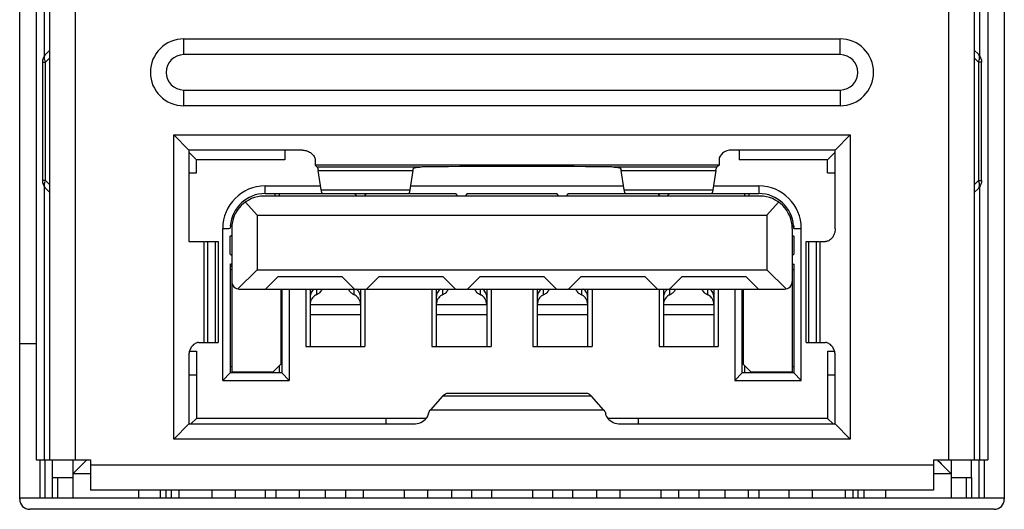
# Model space of a CAD drawing. Header units: millimetres. Extents: x -1307 to -343, y 47 to 438.
# Tile 11 of 19: x -1078 to -1058, y 74 to 84. Entities that reach past the tile are written whole.
import ezdxf

# ---------------------------------------------------------------- set-up
doc = ezdxf.new("R2010")
doc.units = ezdxf.units.MM
doc.header["$LTSCALE"] = 23.1
doc.layers.add('00_COMPONENTS', color=7, linetype='CONTINUOUS')

msp = doc.modelspace()

# ---------------------------------------------------------------- linework, layer by layer
at = {"layer": '00_COMPONENTS', "color": 0}
for p, q in [((-1077.712, 74.384), (-1077.712, 105.334)), ((-1058.212, 105.334), (-1058.212, 74.384)), ((-1076.612, 104.777), (-1076.612, 75.164)), ((-1059.312, 75.164), (-1059.312, 104.777)), ((-1077.112, 75.164), (-1077.112, 104.385)), ((-1058.812, 104.385), (-1058.812, 75.164)), ((-1077.387, 103.864), (-1077.387, 75.164)), ((-1058.537, 103.864), (-1058.537, 75.164)), ((-1077.229, 95.278), (-1077.229, 83.15)), ((-1058.695, 83.15), (-1058.695, 95.278)), ((-1074.462, 83.184), (-1074.462, 83.496)), ((-1074.462, 83.496), (-1061.462, 83.496)), ((-1061.462, 83.184), (-1061.462, 83.496)), ((-1077.197, 83.191), (-1077.112, 83.276)), ((-1058.812, 83.276), (-1058.726, 83.191)), ((-1077.199, 83.035), (-1077.112, 83.122)), ((-1061.462, 83.184), (-1074.462, 83.184)), ((-1058.725, 83.035), (-1058.812, 83.122)), ((-1077.262, 83.035), (-1077.262, 80.693)), ((-1077.262, 83.035), (-1077.199, 83.035)), ((-1077.199, 80.693), (-1077.199, 83.035)), ((-1058.725, 83.035), (-1058.725, 80.693)), ((-1058.662, 83.035), (-1058.725, 83.035)), ((-1058.662, 80.693), (-1058.662, 83.035)), ((-1074.462, 82.172), (-1074.462, 82.484)), ((-1074.462, 82.484), (-1061.462, 82.484)), ((-1061.462, 82.484), (-1061.462, 82.172)), ((-1061.462, 82.172), (-1074.462, 82.172)), ((-1074.662, 75.574), (-1074.662, 81.594)), ((-1074.662, 81.594), (-1074.362, 81.294)), ((-1074.662, 81.594), (-1061.262, 81.594)), ((-1061.262, 81.594), (-1061.562, 81.294)), ((-1061.262, 81.594), (-1061.262, 75.574)), ((-1074.362, 81.294), (-1074.362, 79.484)), ((-1072.112, 81.294), (-1074.362, 81.294)), ((-1074.212, 81.104), (-1074.362, 81.254)), ((-1072.462, 81.294), (-1072.462, 81.104)), ((-1061.562, 81.294), (-1063.612, 81.294)), ((-1063.462, 81.294), (-1063.462, 81.104)), ((-1061.562, 81.254), (-1061.712, 81.104)), ((-1061.562, 79.734), (-1061.562, 81.294)), ((-1074.212, 80.844), (-1074.212, 81.104)), ((-1072.462, 81.104), (-1074.212, 81.104)), ((-1071.862, 81.105), (-1071.862, 80.995)), ((-1071.819, 80.959), (-1071.862, 80.995)), ((-1063.862, 80.995), (-1071.862, 80.995)), ((-1069.785, 80.959), (-1071.819, 80.959)), ((-1063.904, 80.959), (-1065.939, 80.959)), ((-1063.862, 80.995), (-1063.904, 80.959)), ((-1063.862, 81.104), (-1063.862, 80.995)), ((-1061.712, 81.104), (-1063.462, 81.104)), ((-1061.712, 80.844), (-1061.712, 81.104)), ((-1074.362, 80.844), (-1074.212, 80.844)), ((-1071.739, 80.506), (-1071.799, 80.889)), ((-1071.799, 80.889), (-1069.924, 80.889)), ((-1069.924, 80.889), (-1069.985, 80.506)), ((-1065.739, 80.506), (-1065.799, 80.889)), ((-1065.799, 80.889), (-1063.924, 80.889)), ((-1063.924, 80.889), (-1063.985, 80.506)), ((-1061.712, 80.844), (-1061.562, 80.844)), ((-1077.199, 80.693), (-1077.262, 80.693)), ((-1077.229, 80.578), (-1077.229, 75.164)), ((-1077.112, 80.606), (-1077.199, 80.693)), ((-1077.197, 80.537), (-1077.112, 80.452)), ((-1072.852, 80.434), (-1072.852, 80.584)), ((-1072.852, 80.584), (-1071.751, 80.584)), ((-1069.972, 80.584), (-1065.751, 80.584)), ((-1063.972, 80.584), (-1063.072, 80.584)), ((-1063.072, 80.584), (-1063.072, 80.434)), ((-1058.812, 80.606), (-1058.725, 80.693)), ((-1058.726, 80.537), (-1058.812, 80.452)), ((-1058.725, 80.693), (-1058.662, 80.693)), ((-1058.695, 75.164), (-1058.695, 80.578)), ((-1063.052, 80.384), (-1072.872, 80.384)), ((-1072.852, 80.434), (-1069.077, 80.434)), ((-1072.652, 80.384), (-1072.652, 80.434)), ((-1072.572, 80.434), (-1072.572, 80.384)), ((-1071.739, 80.506), (-1069.985, 80.506)), ((-1071.036, 80.384), (-1071.077, 80.434)), ((-1070.847, 80.434), (-1070.888, 80.384)), ((-1069.036, 80.384), (-1069.077, 80.434)), ((-1068.847, 80.434), (-1068.888, 80.384)), ((-1068.847, 80.434), (-1067.077, 80.434)), ((-1067.036, 80.384), (-1067.077, 80.434)), ((-1066.847, 80.434), (-1066.888, 80.384)), ((-1066.847, 80.434), (-1063.072, 80.434)), ((-1065.739, 80.506), (-1063.985, 80.506)), ((-1065.077, 80.434), (-1065.036, 80.384)), ((-1064.847, 80.434), (-1064.888, 80.384)), ((-1063.352, 80.384), (-1063.352, 80.434)), ((-1063.272, 80.434), (-1063.272, 80.384)), ((-1073.24, 80.267), (-1073.012, 80.009)), ((-1062.684, 80.267), (-1062.912, 80.009)), ((-1073.012, 80.009), (-1073.012, 78.924)), ((-1073.012, 80.009), (-1062.912, 80.009)), ((-1062.912, 80.009), (-1062.912, 78.924)), ((-1073.54, 79.793), (-1073.541, 79.77)), ((-1073.511, 79.775), (-1073.54, 79.793)), ((-1062.413, 79.775), (-1062.384, 79.793)), ((-1073.692, 76.734), (-1073.692, 79.744)), ((-1073.542, 79.594), (-1073.512, 79.613)), ((-1073.542, 79.234), (-1073.542, 79.594)), ((-1073.512, 79.744), (-1073.512, 76.904)), ((-1062.412, 79.744), (-1062.412, 76.904)), ((-1062.412, 79.613), (-1062.382, 79.594)), ((-1062.382, 79.744), (-1062.232, 79.744)), ((-1062.382, 79.594), (-1062.382, 79.234)), ((-1062.232, 76.734), (-1062.232, 79.744)), ((-1074.362, 79.484), (-1074.062, 79.484)), ((-1074.062, 79.484), (-1074.062, 77.484)), ((-1074.045, 79.484), (-1073.784, 79.484)), ((-1073.985, 77.484), (-1073.985, 79.484)), ((-1073.832, 77.484), (-1073.832, 79.484)), ((-1073.784, 79.484), (-1073.784, 77.484)), ((-1062.14, 79.484), (-1062.14, 77.484)), ((-1062.139, 79.484), (-1061.878, 79.484)), ((-1062.092, 79.484), (-1062.092, 77.484)), ((-1061.938, 79.484), (-1061.938, 77.484)), ((-1061.862, 77.484), (-1061.862, 79.484)), ((-1061.862, 79.484), (-1061.752, 79.484)), ((-1073.542, 79.234), (-1073.512, 79.215)), ((-1062.412, 79.215), (-1062.382, 79.234)), ((-1073.542, 79.034), (-1073.512, 79.053)), ((-1073.542, 79.034), (-1073.542, 76.884)), ((-1073.542, 79.034), (-1073.512, 79.034)), ((-1062.412, 79.053), (-1062.382, 79.034)), ((-1062.412, 79.034), (-1062.382, 79.034)), ((-1062.382, 79.034), (-1062.382, 76.884)), ((-1073.542, 78.934), (-1073.512, 78.934)), ((-1073.012, 78.924), (-1073.389, 78.547)), ((-1073.012, 78.924), (-1062.912, 78.924)), ((-1072.594, 78.794), (-1072.844, 78.544)), ((-1072.594, 78.794), (-1071.329, 78.794)), ((-1071.079, 78.544), (-1071.329, 78.794)), ((-1070.594, 78.794), (-1070.844, 78.544)), ((-1070.594, 78.794), (-1069.329, 78.794)), ((-1069.079, 78.544), (-1069.329, 78.794)), ((-1068.594, 78.794), (-1068.844, 78.544)), ((-1068.594, 78.794), (-1067.329, 78.794)), ((-1067.079, 78.544), (-1067.329, 78.794)), ((-1066.594, 78.794), (-1066.844, 78.544)), ((-1066.594, 78.794), (-1065.329, 78.794)), ((-1065.079, 78.544), (-1065.329, 78.794)), ((-1064.594, 78.794), (-1064.844, 78.544)), ((-1064.594, 78.794), (-1063.329, 78.794)), ((-1063.079, 78.544), (-1063.329, 78.794)), ((-1062.912, 78.924), (-1062.534, 78.547)), ((-1062.412, 78.934), (-1062.382, 78.934)), ((-1073.362, 78.544), (-1062.562, 78.544)), ((-1072.542, 78.544), (-1072.542, 77.054)), ((-1072.522, 78.544), (-1072.522, 76.884)), ((-1072.372, 78.544), (-1072.372, 76.734)), ((-1072.047, 78.544), (-1072.047, 77.404)), ((-1071.962, 78.544), (-1071.962, 77.404)), ((-1071.837, 78.544), (-1071.837, 78.429)), ((-1071.087, 78.429), (-1071.087, 78.544)), ((-1070.962, 78.544), (-1070.962, 77.404)), ((-1070.877, 78.544), (-1070.877, 77.404)), ((-1069.547, 78.544), (-1069.547, 77.404)), ((-1069.462, 78.544), (-1069.462, 77.404)), ((-1069.337, 78.544), (-1069.337, 78.429)), ((-1068.587, 78.429), (-1068.587, 78.544)), ((-1068.462, 78.544), (-1068.462, 77.404)), ((-1068.377, 78.544), (-1068.377, 77.404)), ((-1067.547, 78.544), (-1067.547, 77.404)), ((-1067.462, 78.544), (-1067.462, 77.404)), ((-1067.337, 78.429), (-1067.337, 78.544)), ((-1066.587, 78.544), (-1066.587, 78.429)), ((-1066.462, 77.404), (-1066.462, 78.544)), ((-1066.377, 78.544), (-1066.377, 77.404)), ((-1065.047, 78.544), (-1065.047, 77.404)), ((-1064.962, 78.544), (-1064.962, 77.404)), ((-1064.837, 78.429), (-1064.837, 78.544)), ((-1064.087, 78.544), (-1064.087, 78.429)), ((-1063.962, 78.544), (-1063.962, 77.404)), ((-1063.877, 78.544), (-1063.877, 77.404)), ((-1063.552, 78.544), (-1063.552, 76.734)), ((-1063.402, 76.884), (-1063.402, 78.544)), ((-1063.382, 78.544), (-1063.382, 77.054)), ((-1071.962, 78.236), (-1070.962, 78.236)), ((-1069.462, 78.236), (-1068.462, 78.236)), ((-1067.462, 78.236), (-1066.462, 78.236)), ((-1064.962, 78.236), (-1063.962, 78.236)), ((-1071.962, 78.039), (-1070.962, 78.039)), ((-1069.462, 78.039), (-1068.462, 78.039)), ((-1067.462, 78.039), (-1066.462, 78.039)), ((-1064.962, 78.039), (-1063.962, 78.039)), ((-1077.387, 77.462), (-1077.712, 77.462)), ((-1074.172, 77.484), (-1073.784, 77.484)), ((-1062.139, 77.484), (-1061.752, 77.484)), ((-1074.362, 77.234), (-1074.362, 75.874)), ((-1074.35, 77.314), (-1074.212, 77.314)), ((-1074.212, 77.314), (-1074.212, 75.984)), ((-1072.047, 77.404), (-1070.877, 77.404)), ((-1069.547, 77.404), (-1068.377, 77.404)), ((-1067.547, 77.404), (-1066.377, 77.404)), ((-1065.047, 77.404), (-1063.877, 77.404)), ((-1061.712, 77.314), (-1061.712, 75.984)), ((-1061.712, 77.314), (-1061.573, 77.314)), ((-1061.562, 75.874), (-1061.562, 77.234)), ((-1072.692, 76.904), (-1072.542, 77.054)), ((-1063.382, 77.054), (-1063.232, 76.904)), ((-1074.362, 76.844), (-1074.212, 76.844)), ((-1073.692, 76.734), (-1073.542, 76.884)), ((-1073.542, 77.014), (-1073.512, 77.014)), ((-1072.522, 76.884), (-1073.542, 76.884)), ((-1073.512, 76.904), (-1072.692, 76.904)), ((-1073.287, 76.904), (-1073.302, 76.884)), ((-1073.017, 76.904), (-1073.002, 76.884)), ((-1072.795, 76.904), (-1072.799, 76.884)), ((-1072.572, 77.024), (-1072.572, 76.884)), ((-1072.372, 76.734), (-1072.522, 76.884)), ((-1063.552, 76.734), (-1063.402, 76.884)), ((-1062.382, 76.884), (-1063.402, 76.884)), ((-1063.352, 76.884), (-1063.352, 77.024)), ((-1063.232, 76.904), (-1062.412, 76.904)), ((-1063.125, 76.884), (-1063.129, 76.904)), ((-1062.907, 76.904), (-1062.922, 76.884)), ((-1062.637, 76.904), (-1062.622, 76.884)), ((-1062.412, 77.014), (-1062.382, 77.014)), ((-1062.232, 76.734), (-1062.382, 76.884)), ((-1061.712, 76.844), (-1061.562, 76.844)), ((-1073.692, 76.734), (-1072.372, 76.734)), ((-1063.552, 76.734), (-1062.232, 76.734)), ((-1069.225, 76.484), (-1066.498, 76.484)), ((-1069.337, 76.423), (-1069.576, 76.156)), ((-1066.387, 76.423), (-1069.337, 76.423)), ((-1066.147, 76.156), (-1066.387, 76.423)), ((-1069.576, 76.156), (-1066.147, 76.156)), ((-1074.662, 75.574), (-1074.362, 75.874)), ((-1074.362, 75.874), (-1069.91, 75.874)), ((-1074.322, 75.874), (-1074.212, 75.984)), ((-1069.659, 75.984), (-1074.212, 75.984)), ((-1070.462, 75.984), (-1070.462, 75.874)), ((-1061.712, 75.984), (-1066.064, 75.984)), ((-1065.814, 75.874), (-1061.562, 75.874)), ((-1065.462, 75.984), (-1065.462, 75.874)), ((-1061.602, 75.874), (-1061.712, 75.984)), ((-1061.562, 75.874), (-1061.262, 75.574)), ((-1061.502, 75.814), (-1061.47, 75.782)), ((-1061.369, 75.681), (-1061.334, 75.646)), ((-1061.262, 75.574), (-1074.662, 75.574)), ((-1077.387, 75.164), (-1076.312, 75.164)), ((-1077.312, 75.164), (-1077.312, 74.414)), ((-1077.212, 75.164), (-1077.212, 74.414)), ((-1077.062, 74.814), (-1077.062, 75.164)), ((-1076.662, 75.164), (-1076.662, 74.414)), ((-1076.662, 74.884), (-1076.382, 75.164)), ((-1076.312, 75.164), (-1076.312, 74.564)), ((-1059.612, 75.164), (-1059.612, 74.564)), ((-1059.612, 75.164), (-1058.537, 75.164)), ((-1059.542, 75.164), (-1059.262, 74.884)), ((-1059.262, 75.164), (-1059.262, 74.414)), ((-1058.862, 74.814), (-1058.862, 75.164)), ((-1058.712, 74.414), (-1058.712, 75.164)), ((-1058.612, 75.164), (-1058.612, 74.414)), ((-1076.662, 74.884), (-1076.661, 74.885)), ((-1076.312, 74.884), (-1076.662, 74.884)), ((-1076.661, 74.885), (-1076.639, 74.906)), ((-1076.626, 74.919), (-1076.592, 74.954)), ((-1076.312, 75.064), (-1059.612, 75.064)), ((-1059.262, 74.884), (-1059.612, 74.884)), ((-1077.062, 74.414), (-1077.062, 74.814)), ((-1077.062, 74.814), (-1076.662, 74.814)), ((-1076.962, 74.814), (-1076.962, 74.414)), ((-1059.262, 74.814), (-1058.862, 74.814)), ((-1058.962, 74.414), (-1058.962, 74.814)), ((-1058.862, 74.814), (-1058.862, 74.414)), ((-1059.612, 74.564), (-1076.312, 74.564)), ((-1075.362, 74.564), (-1075.362, 74.414)), ((-1074.932, 74.564), (-1074.932, 74.414)), ((-1074.812, 74.414), (-1074.812, 74.564)), ((-1074.712, 74.564), (-1074.712, 74.414)), ((-1074.562, 74.564), (-1074.562, 74.414)), ((-1073.907, 74.564), (-1073.907, 74.414)), ((-1073.447, 74.564), (-1073.447, 74.414)), ((-1072.852, 74.564), (-1072.852, 74.414)), ((-1072.637, 74.564), (-1072.637, 74.414)), ((-1072.177, 74.564), (-1072.177, 74.414)), ((-1071.662, 74.564), (-1071.662, 74.414)), ((-1071.262, 74.564), (-1071.262, 74.414)), ((-1070.907, 74.564), (-1070.907, 74.414)), ((-1070.097, 74.564), (-1070.097, 74.414)), ((-1069.637, 74.564), (-1069.637, 74.414)), ((-1069.162, 74.564), (-1069.162, 74.414)), ((-1068.762, 74.564), (-1068.762, 74.414)), ((-1068.367, 74.564), (-1068.367, 74.414)), ((-1067.557, 74.564), (-1067.557, 74.414)), ((-1067.162, 74.564), (-1067.162, 74.414)), ((-1066.762, 74.564), (-1066.762, 74.414)), ((-1066.287, 74.564), (-1066.287, 74.414)), ((-1065.827, 74.564), (-1065.827, 74.414)), ((-1065.017, 74.564), (-1065.017, 74.414)), ((-1064.662, 74.564), (-1064.662, 74.414)), ((-1064.262, 74.564), (-1064.262, 74.414)), ((-1063.747, 74.564), (-1063.747, 74.414)), ((-1063.287, 74.564), (-1063.287, 74.414)), ((-1063.072, 74.564), (-1063.072, 74.414)), ((-1062.477, 74.564), (-1062.477, 74.414)), ((-1062.017, 74.564), (-1062.017, 74.414)), ((-1061.362, 74.564), (-1061.362, 74.414)), ((-1061.212, 74.564), (-1061.212, 74.414)), ((-1061.112, 74.564), (-1061.112, 74.414)), ((-1060.992, 74.564), (-1060.992, 74.414)), ((-1060.562, 74.564), (-1060.562, 74.414)), ((-1077.712, 74.414), (-1058.212, 74.414)), ((-1058.412, 74.184), (-1077.512, 74.184))]:
    msp.add_line(p, q, dxfattribs=at)
for points in [[(-1076.463, 75.083), (-1076.431, 75.115), (-1076.398, 75.149), (-1076.382, 75.164)], [(-1059.542, 75.164), (-1059.526, 75.149), (-1059.492, 75.115), (-1059.461, 75.083)], [(-1059.284, 74.906), (-1059.263, 74.885), (-1059.262, 74.884)]]:
    msp.add_lwpolyline(points, dxfattribs=at)
for centre, radius, start, end in [((-1074.462, 82.834), 0.662, 90, 270), ((-1061.462, 82.834), 0.662, 270, 90), ((-1077.046, 83.04), 0.213, 135.0593, 140.8856), ((-1074.462, 82.834), 0.35, 90, 270), ((-1061.462, 82.834), 0.35, 270, 90), ((-1058.877, 83.04), 0.213, 39.1451, 44.9411), ((-1067.862, -118.864), 199.834, 89.48151, 90.51832), ((-1077.046, 80.688), 0.213, 219.0983, 224.9409), ((-1076.96, 80.576), 0.266, 153.9007, 158.6812), ((-1072.852, 79.744), 0.84, 90, 180), ((-1063.072, 79.744), 0.84, 0, 90), ((-1058.877, 80.688), 0.213, 315.0589, 320.8545), ((-1058.963, 80.576), 0.266, 21.2135, 26.1007), ((-1072.852, 79.744), 0.69, 90, 175.9348), ((-1072.872, 79.744), 0.64, 90, 180), ((-1063.072, 79.744), 0.69, 4.0652, 90), ((-1063.052, 79.744), 0.64, 0, 90), ((-1072.884, 79.745), 0.658, 177.8222, 179.7853), ((-1063.109, 79.743), 0.727, 0.0524, 2.0156), ((-1073.677, 79.304), 0.34, 293.4133, 299.1003), ((-1073.362, 78.694), 0.15, 180, 270), ((-1062.562, 78.694), 0.15, 270, 0), ((-1071.765, 78.257), 0.186, 112.5821, 118.5848), ((-1070.998, 78.622), 0.214, 202.9755, 208.4694), ((-1071.158, 78.257), 0.186, 61.4151, 67.4178), ((-1069.265, 78.257), 0.186, 112.5821, 118.5848), ((-1068.658, 78.257), 0.186, 61.4151, 67.4178), ((-1067.265, 78.257), 0.186, 112.5822, 118.5849), ((-1066.658, 78.257), 0.186, 61.4151, 67.4179), ((-1064.755, 78.38), 0.205, 129.6443, 140.633), ((-1064.765, 78.257), 0.186, 112.5822, 118.5849), ((-1064.925, 78.622), 0.214, 331.5307, 337.0245), ((-1064.158, 78.257), 0.186, 61.4151, 67.4179), ((-1077.512, 74.384), 0.2, 180, 270), ((-1058.412, 74.384), 0.2, 270, 0)]:
    msp.add_arc(centre, radius, start, end, dxfattribs=at)
for points in [[(-1077.212, 83.174), (-1077.244, 83.135), (-1077.262, 83.085), (-1077.262, 83.035)], [(-1058.712, 83.175), (-1058.68, 83.136), (-1058.662, 83.085), (-1058.662, 83.035)], [(-1077.262, 80.693), (-1077.262, 80.643), (-1077.244, 80.593), (-1077.212, 80.554)], [(-1058.662, 80.693), (-1058.662, 80.643), (-1058.68, 80.593), (-1058.712, 80.553)], [(-1062.383, 79.793), (-1062.383, 79.785), (-1062.383, 79.777), (-1062.382, 79.769)]]:
    msp.add_open_spline(points, degree=3, dxfattribs=at)
for points, knots in [([(-1077.215, 83.076), (-1077.221, 83.097), (-1077.227, 83.138), (-1077.21, 83.178), (-1077.197, 83.191)], [0, 0, 0, 0, 0.551304, 1, 1, 1, 1]), ([(-1077.199, 83.035), (-1077.201, 83.038), (-1077.207, 83.052), (-1077.212, 83.066), (-1077.215, 83.076)], [0, 0, 0, 0, 0.258135, 1, 1, 1, 1]), ([(-1058.709, 83.076), (-1058.703, 83.098), (-1058.697, 83.138), (-1058.714, 83.178), (-1058.726, 83.191)], [0, 0, 0, 0, 0.551136, 1, 1, 1, 1]), ([(-1058.725, 83.035), (-1058.723, 83.038), (-1058.717, 83.052), (-1058.712, 83.066), (-1058.709, 83.076)], [0, 0, 0, 0, 0.258194, 1, 1, 1, 1]), ([(-1072.112, 81.294), (-1072.079, 81.294), (-1072.014, 81.282), (-1071.932, 81.237), (-1071.879, 81.175), (-1071.862, 81.126), (-1071.862, 81.105)], [0, 0, 0, 0, 0.290318, 0.56657, 0.807923, 1, 1, 1, 1]), ([(-1063.612, 81.294), (-1063.675, 81.294), (-1063.789, 81.258), (-1063.861, 81.153), (-1063.862, 81.104)], [0, 0, 0, 0, 0.568389, 1, 1, 1, 1]), ([(-1071.819, 80.959), (-1071.819, 80.959), (-1071.817, 80.957), (-1071.816, 80.955), (-1071.815, 80.953)], [0, 0, 0, 0, 0.201307, 1, 1, 1, 1]), ([(-1071.815, 80.953), (-1071.812, 80.948), (-1071.808, 80.935), (-1071.805, 80.921), (-1071.804, 80.913)], [0, 0, 0, 0, 0.405109, 1, 1, 1, 1]), ([(-1069.919, 80.92), (-1069.918, 80.924), (-1069.915, 80.93), (-1069.91, 80.934), (-1069.909, 80.935)], [0, 0, 0, 0, 0.728585, 1, 1, 1, 1]), ([(-1069.909, 80.935), (-1069.903, 80.94), (-1069.888, 80.947), (-1069.847, 80.956), (-1069.811, 80.958), (-1069.785, 80.959)], [0, 0, 0, 0, 0.166191, 0.388458, 1, 1, 1, 1]), ([(-1069.67, 80.962), (-1069.68, 80.961), (-1069.718, 80.961), (-1069.757, 80.96), (-1069.785, 80.959)], [0, 0, 0, 0, 0.264132, 1, 1, 1, 1]), ([(-1065.939, 80.959), (-1065.948, 80.959), (-1065.986, 80.961), (-1066.024, 80.961), (-1066.054, 80.962)], [0, 0, 0, 0, 0.233164, 1, 1, 1, 1]), ([(-1065.939, 80.959), (-1065.921, 80.959), (-1065.889, 80.956), (-1065.844, 80.951), (-1065.808, 80.936), (-1065.805, 80.92)], [0, 0, 0, 0, 0.369957, 0.66137, 1, 1, 1, 1]), ([(-1063.924, 80.889), (-1063.923, 80.898), (-1063.92, 80.914), (-1063.915, 80.935), (-1063.911, 80.95), (-1063.907, 80.957), (-1063.904, 80.959)], [0, 0, 0, 0, 0.376475, 0.668109, 0.874606, 1, 1, 1, 1]), ([(-1071.804, 80.913), (-1071.803, 80.912), (-1071.802, 80.903), (-1071.8, 80.895), (-1071.799, 80.889)], [0, 0, 0, 0, 0.231655, 1, 1, 1, 1]), ([(-1069.924, 80.889), (-1069.924, 80.892), (-1069.922, 80.902), (-1069.92, 80.912), (-1069.919, 80.92)], [0, 0, 0, 0, 0.274605, 1, 1, 1, 1]), ([(-1065.805, 80.92), (-1065.805, 80.917), (-1065.802, 80.907), (-1065.801, 80.897), (-1065.799, 80.889)], [0, 0, 0, 0, 0.225357, 1, 1, 1, 1]), ([(-1077.197, 80.537), (-1077.205, 80.545), (-1077.216, 80.563), (-1077.224, 80.596), (-1077.221, 80.634), (-1077.213, 80.66), (-1077.208, 80.673)], [0, 0, 0, 0, 0.21119, 0.442072, 0.703964, 1, 1, 1, 1]), ([(-1058.726, 80.537), (-1058.719, 80.545), (-1058.707, 80.563), (-1058.7, 80.596), (-1058.703, 80.634), (-1058.71, 80.659), (-1058.716, 80.672)], [0, 0, 0, 0, 0.211321, 0.442225, 0.70403, 1, 1, 1, 1]), ([(-1071.716, 80.434), (-1071.718, 80.434), (-1071.724, 80.441), (-1071.728, 80.455), (-1071.734, 80.477), (-1071.737, 80.495), (-1071.739, 80.506)], [0, 0, 0, 0, 0.096531, 0.288351, 0.589581, 1, 1, 1, 1]), ([(-1069.985, 80.506), (-1069.986, 80.495), (-1069.989, 80.477), (-1069.995, 80.455), (-1070, 80.441), (-1070.006, 80.434), (-1070.008, 80.434)], [0, 0, 0, 0, 0.410418, 0.711649, 0.903469, 1, 1, 1, 1]), ([(-1065.716, 80.434), (-1065.718, 80.434), (-1065.724, 80.441), (-1065.728, 80.455), (-1065.734, 80.477), (-1065.737, 80.495), (-1065.739, 80.506)], [0, 0, 0, 0, 0.096531, 0.288351, 0.589581, 1, 1, 1, 1]), ([(-1063.985, 80.506), (-1063.986, 80.495), (-1063.989, 80.477), (-1063.995, 80.455), (-1064, 80.441), (-1064.006, 80.434), (-1064.008, 80.434)], [0, 0, 0, 0, 0.410418, 0.711649, 0.903469, 1, 1, 1, 1]), ([(-1073.692, 79.744), (-1073.679, 79.745), (-1073.648, 79.746), (-1073.598, 79.745), (-1073.561, 79.746), (-1073.542, 79.747)], [0, 0, 0, 0, 0.25005, 0.624989, 1, 1, 1, 1]), ([(-1061.562, 79.734), (-1061.562, 79.701), (-1061.573, 79.636), (-1061.619, 79.554), (-1061.681, 79.5), (-1061.73, 79.484), (-1061.752, 79.484)], [0, 0, 0, 0, 0.290325, 0.566515, 0.808414, 1, 1, 1, 1]), ([(-1071.878, 78.544), (-1071.902, 78.526), (-1071.934, 78.489), (-1071.958, 78.427), (-1071.961, 78.393), (-1071.962, 78.374)], [0, 0, 0, 0, 0.466855, 0.722131, 1, 1, 1, 1]), ([(-1071.854, 78.421), (-1071.885, 78.405), (-1071.925, 78.365), (-1071.956, 78.297), (-1071.961, 78.257), (-1071.962, 78.236)], [0, 0, 0, 0, 0.463483, 0.719283, 1, 1, 1, 1]), ([(-1071.729, 78.539), (-1071.739, 78.514), (-1071.769, 78.469), (-1071.814, 78.439), (-1071.837, 78.429)], [0, 0, 0, 0, 0.519818, 1, 1, 1, 1]), ([(-1071.087, 78.429), (-1071.107, 78.438), (-1071.146, 78.463), (-1071.175, 78.5), (-1071.186, 78.52)], [0, 0, 0, 0, 0.483082, 1, 1, 1, 1]), ([(-1070.962, 78.236), (-1070.962, 78.257), (-1070.967, 78.297), (-1070.998, 78.365), (-1071.039, 78.405), (-1071.069, 78.421)], [0, 0, 0, 0, 0.280718, 0.536521, 1, 1, 1, 1]), ([(-1070.962, 78.374), (-1070.962, 78.393), (-1070.966, 78.427), (-1070.99, 78.489), (-1071.021, 78.526), (-1071.046, 78.544)], [0, 0, 0, 0, 0.277868, 0.533148, 1, 1, 1, 1]), ([(-1069.378, 78.544), (-1069.402, 78.526), (-1069.434, 78.489), (-1069.458, 78.427), (-1069.461, 78.393), (-1069.462, 78.374)], [0, 0, 0, 0, 0.466855, 0.722131, 1, 1, 1, 1]), ([(-1069.354, 78.421), (-1069.385, 78.405), (-1069.425, 78.365), (-1069.456, 78.297), (-1069.461, 78.257), (-1069.462, 78.236)], [0, 0, 0, 0, 0.463483, 0.719283, 1, 1, 1, 1]), ([(-1069.229, 78.539), (-1069.239, 78.514), (-1069.269, 78.469), (-1069.314, 78.439), (-1069.337, 78.429)], [0, 0, 0, 0, 0.519818, 1, 1, 1, 1]), ([(-1068.587, 78.429), (-1068.61, 78.439), (-1068.655, 78.469), (-1068.684, 78.514), (-1068.695, 78.539)], [0, 0, 0, 0, 0.480175, 1, 1, 1, 1]), ([(-1068.462, 78.236), (-1068.462, 78.257), (-1068.467, 78.297), (-1068.498, 78.365), (-1068.539, 78.405), (-1068.569, 78.421)], [0, 0, 0, 0, 0.280718, 0.536521, 1, 1, 1, 1]), ([(-1068.462, 78.374), (-1068.462, 78.393), (-1068.466, 78.427), (-1068.49, 78.489), (-1068.521, 78.526), (-1068.546, 78.544)], [0, 0, 0, 0, 0.277868, 0.533148, 1, 1, 1, 1]), ([(-1067.378, 78.544), (-1067.402, 78.526), (-1067.434, 78.489), (-1067.458, 78.427), (-1067.461, 78.393), (-1067.462, 78.374)], [0, 0, 0, 0, 0.466852, 0.722132, 1, 1, 1, 1]), ([(-1067.354, 78.421), (-1067.385, 78.405), (-1067.425, 78.365), (-1067.456, 78.297), (-1067.461, 78.257), (-1067.462, 78.236)], [0, 0, 0, 0, 0.463479, 0.719282, 1, 1, 1, 1]), ([(-1067.229, 78.539), (-1067.239, 78.514), (-1067.269, 78.469), (-1067.314, 78.439), (-1067.337, 78.429)], [0, 0, 0, 0, 0.519825, 1, 1, 1, 1]), ([(-1066.587, 78.429), (-1066.61, 78.439), (-1066.655, 78.469), (-1066.684, 78.514), (-1066.695, 78.539)], [0, 0, 0, 0, 0.480182, 1, 1, 1, 1]), ([(-1066.462, 78.236), (-1066.462, 78.257), (-1066.467, 78.297), (-1066.498, 78.365), (-1066.539, 78.405), (-1066.569, 78.421)], [0, 0, 0, 0, 0.280717, 0.536517, 1, 1, 1, 1]), ([(-1066.462, 78.374), (-1066.462, 78.393), (-1066.466, 78.427), (-1066.49, 78.489), (-1066.521, 78.526), (-1066.546, 78.544)], [0, 0, 0, 0, 0.277869, 0.533145, 1, 1, 1, 1]), ([(-1064.914, 78.51), (-1064.929, 78.492), (-1064.954, 78.449), (-1064.961, 78.4), (-1064.962, 78.374)], [0, 0, 0, 0, 0.473554, 1, 1, 1, 1]), ([(-1064.854, 78.421), (-1064.885, 78.405), (-1064.925, 78.365), (-1064.956, 78.297), (-1064.961, 78.257), (-1064.962, 78.236)], [0, 0, 0, 0, 0.463479, 0.719282, 1, 1, 1, 1]), ([(-1064.738, 78.52), (-1064.749, 78.5), (-1064.777, 78.463), (-1064.817, 78.438), (-1064.837, 78.429)], [0, 0, 0, 0, 0.516918, 1, 1, 1, 1]), ([(-1064.087, 78.429), (-1064.11, 78.439), (-1064.155, 78.469), (-1064.184, 78.514), (-1064.195, 78.539)], [0, 0, 0, 0, 0.480182, 1, 1, 1, 1]), ([(-1063.962, 78.236), (-1063.962, 78.257), (-1063.967, 78.297), (-1063.998, 78.365), (-1064.039, 78.405), (-1064.069, 78.421)], [0, 0, 0, 0, 0.280717, 0.536517, 1, 1, 1, 1]), ([(-1063.962, 78.374), (-1063.962, 78.393), (-1063.966, 78.427), (-1063.99, 78.489), (-1064.021, 78.526), (-1064.046, 78.544)], [0, 0, 0, 0, 0.277869, 0.533145, 1, 1, 1, 1]), ([(-1074.172, 77.484), (-1074.194, 77.484), (-1074.243, 77.468), (-1074.305, 77.414), (-1074.351, 77.332), (-1074.362, 77.267), (-1074.362, 77.234)], [0, 0, 0, 0, 0.191524, 0.433418, 0.709644, 1, 1, 1, 1]), ([(-1061.562, 77.234), (-1061.562, 77.267), (-1061.573, 77.332), (-1061.619, 77.414), (-1061.681, 77.468), (-1061.73, 77.484), (-1061.752, 77.484)], [0, 0, 0, 0, 0.290361, 0.566587, 0.808479, 1, 1, 1, 1]), ([(-1069.337, 76.423), (-1069.321, 76.441), (-1069.288, 76.471), (-1069.245, 76.484), (-1069.225, 76.484)], [0, 0, 0, 0, 0.552268, 1, 1, 1, 1]), ([(-1066.498, 76.484), (-1066.479, 76.484), (-1066.436, 76.471), (-1066.403, 76.441), (-1066.387, 76.423)], [0, 0, 0, 0, 0.447732, 1, 1, 1, 1]), ([(-1069.659, 75.984), (-1069.651, 75.993), (-1069.628, 76.025), (-1069.613, 76.064), (-1069.612, 76.092)], [0, 0, 0, 0, 0.297411, 1, 1, 1, 1]), ([(-1069.612, 76.092), (-1069.607, 76.105), (-1069.597, 76.127), (-1069.584, 76.148), (-1069.576, 76.156)], [0, 0, 0, 0, 0.562694, 1, 1, 1, 1]), ([(-1066.147, 76.156), (-1066.14, 76.148), (-1066.127, 76.127), (-1066.117, 76.105), (-1066.112, 76.092)], [0, 0, 0, 0, 0.437306, 1, 1, 1, 1]), ([(-1066.112, 76.092), (-1066.112, 76.084), (-1066.106, 76.044), (-1066.085, 76.008), (-1066.065, 75.984)], [0, 0, 0, 0, 0.206296, 1, 1, 1, 1]), ([(-1069.91, 75.874), (-1069.861, 75.874), (-1069.767, 75.894), (-1069.688, 75.95), (-1069.659, 75.984)], [0, 0, 0, 0, 0.523012, 1, 1, 1, 1]), ([(-1066.065, 75.984), (-1066.036, 75.95), (-1065.957, 75.894), (-1065.863, 75.874), (-1065.814, 75.874)], [0, 0, 0, 0, 0.477003, 1, 1, 1, 1])]:
    msp.add_open_spline(points, degree=3, knots=knots, dxfattribs=at)

doc.saveas('drawing.dxf')
